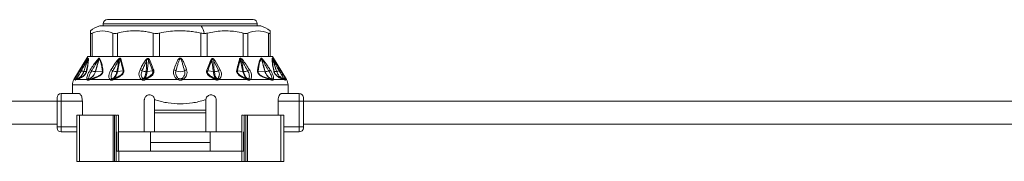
# Model space of a CAD drawing. Header units: millimetres. Extents: x -447 to 1924, y -61 to 422.
# Tile 59 of 64: x 1540 to 1732, y 153 to 180. Entities that reach past the tile are written whole.
import ezdxf

# ---------------------------------------------------------------- set-up
doc = ezdxf.new("R2010")
doc.units = ezdxf.units.MM

# ---------------------------------------------------------------- blocks, each defined once
blk = doc.blocks.new('Drawing View6')
at = {"color": 7, "linetype": 'Continuous', "lineweight": 18}
for p, q in [((400.69, 0.4), (430.69, 0.4)), ((400.69, 0), (400.69, 0.4)), ((401.49, 1.2), (429.89, 1.2)), ((430.69, 0), (430.69, 0.4)), ((398.19, -6), (398.19, -1.43)), ((398.53, -6), (398.53, -1.43)), ((400, 0), (419.75, 0)), ((402.54, -6), (402.54, -1.43)), ((403.46, -6), (403.46, -1.43)), ((410.42, -6), (410.42, -1.43)), ((411.67, -6), (411.67, -1.43)), ((419.71, -6), (419.71, -1.43)), ((419.75, 0), (431.38, 0)), ((420.96, -6), (420.96, -1.43)), ((427.92, -6), (427.92, -1.43)), ((428.84, -6), (428.84, -1.43)), ((432.86, -6), (432.86, -1.43)), ((433.19, -1), (433.19, -1.43)), ((433.19, -6), (433.19, -1.43)), ((397.69, -6), (394.98, -10.52)), ((397.69, -6), (398.19, -6)), ((398.41, -6), (398.2, -6)), ((398.41, -6), (402.68, -6)), ((403.26, -6), (402.68, -6)), ((403.26, -6), (410.64, -6)), ((404.11, -6.49), (404.69, -8.71)), ((411.43, -6), (410.64, -6)), ((411.43, -6), (419.95, -6)), ((420.74, -6), (419.95, -6)), ((420.74, -6), (428.12, -6)), ((422.24, -6.84), (423.13, -8.77)), ((422.43, -6.73), (423.5, -8.6)), ((428.7, -6), (428.12, -6)), ((428.7, -6), (432.97, -6)), ((433.18, -6), (432.97, -6)), ((433.19, -6), (433.69, -6)), ((433.69, -6), (436.41, -10.52)), ((396.26, -8.59), (396.66, -7.96)), ((396.9, -8.97), (397.4, -8.91)), ((399.17, -8.97), (400.52, -8.87)), ((403.47, -8.97), (404.54, -8.82)), ((409.24, -8.96), (410.32, -8.81)), ((422.14, -8.96), (421.05, -8.81)), ((427.91, -8.97), (426.84, -8.82)), ((432.21, -8.97), (430.86, -8.87)), ((434.48, -8.97), (433.98, -8.91)), ((394.98, -10.52), (395.22, -10.52)), ((395.52, -10.52), (395.23, -10.65)), ((395.52, -10.52), (397.54, -10.52)), ((398.1, -10.52), (402.04, -10.52)), ((402.63, -10.52), (408.2, -10.52)), ((416.13, -10.52), (422.54, -10.52)), ((423.14, -10.52), (428.75, -10.52)), ((429.34, -10.52), (433.28, -10.52)), ((433.84, -10.52), (435.86, -10.52)), ((436.15, -10.65), (435.86, -10.52)), ((436.16, -10.52), (436.41, -10.52)), ((392.49, -14.75), (392.49, -13.25)), ((396, -13.25), (392.49, -13.25)), ((394.69, -11.55), (394.69, -13.25)), ((436.69, -11.55), (394.69, -11.55)), ((438.89, -13.25), (435.38, -13.25)), ((436.69, -13.25), (436.69, -11.55)), ((438.89, -13.25), (438.89, -14.75)), ((391.69, -14.75), (239.69, -14.75)), ((391.69, -14.75), (391.69, -14.05)), ((391.69, -14.75), (392.49, -14.75)), ((391.69, -19.75), (391.69, -14.75)), ((396.62, -14.75), (392.49, -14.75)), ((392.49, -19.75), (392.49, -14.75)), ((396.62, -14.75), (396.62, -17.5)), ((408.69, -20.75), (408.69, -14.5)), ((410.69, -16.5), (410.69, -14.5)), ((410.69, -14.5), (410.9, -14.5)), ((420.48, -14.5), (420.69, -14.5)), ((420.69, -14.5), (420.69, -16.5)), ((422.69, -14.5), (422.69, -20.75)), ((434.76, -14.75), (434.76, -17.5)), ((438.89, -14.75), (434.76, -14.75)), ((439.69, -14.75), (438.89, -14.75)), ((438.89, -14.75), (438.89, -19.75)), ((439.69, -14.05), (439.69, -14.75)), ((591.69, -14.75), (439.69, -14.75)), ((439.69, -14.75), (439.69, -19.75)), ((420.69, -16.5), (410.69, -16.5)), ((410.69, -17), (410.69, -16.5)), ((420.69, -17), (410.69, -17)), ((410.69, -17), (410.69, -20.75)), ((420.69, -17), (420.69, -16.5)), ((420.69, -20.75), (420.69, -17)), ((395.53, -17.5), (395.53, -26.5)), ((396.08, -17.5), (395.53, -17.5)), ((396.08, -17.5), (396.08, -26.5)), ((402.6, -17.5), (396.08, -17.5)), ((402.6, -17.5), (402.6, -26.5)), ((402.91, -17.5), (402.6, -17.5)), ((402.91, -17.5), (402.91, -26.5)), ((403.23, -17.5), (402.91, -17.5)), ((403.23, -17.5), (403.23, -24.5)), ((403.69, -17.5), (403.69, -24.5)), ((427.69, -17.5), (427.69, -24.5)), ((428.15, -17.5), (428.15, -24.5)), ((428.15, -17.5), (428.47, -17.5)), ((428.47, -17.5), (428.47, -26.5)), ((428.47, -17.5), (428.78, -17.5)), ((428.78, -17.5), (428.78, -26.5)), ((428.78, -17.5), (435.3, -17.5)), ((435.3, -17.5), (435.3, -26.5)), ((435.3, -17.5), (435.85, -17.5)), ((435.85, -17.5), (435.85, -26.5)), ((391.69, -19.25), (239.69, -19.25)), ((391.69, -19.95), (391.69, -19.75)), ((391.69, -19.75), (392.49, -19.75)), ((392.49, -20.75), (392.49, -19.75)), ((392.49, -19.75), (395.53, -19.75)), ((392.49, -20.75), (395.53, -20.75)), ((403.34, -20.75), (403.34, -24.5)), ((403.69, -20.75), (408.69, -20.75)), ((410.69, -20.75), (408.69, -20.75)), ((409.89, -22.8), (409.89, -20.75)), ((410.69, -20.75), (420.69, -20.75)), ((422.69, -20.75), (420.69, -20.75)), ((421.49, -22.8), (421.49, -20.75)), ((422.69, -20.75), (427.69, -20.75)), ((428.04, -20.75), (428.04, -24.5)), ((438.89, -19.75), (435.85, -19.75)), ((438.89, -20.75), (435.85, -20.75)), ((438.89, -19.75), (438.89, -20.75)), ((439.69, -19.75), (438.89, -19.75)), ((591.69, -19.25), (439.69, -19.25)), ((439.69, -19.95), (439.69, -19.75)), ((421.49, -22.8), (409.89, -22.8)), ((409.89, -24.5), (409.89, -22.8)), ((421.49, -24.5), (421.49, -22.8)), ((403.23, -24.5), (403.23, -26.5)), ((403.7, -24.5), (403.23, -24.5)), ((403.7, -24.5), (403.7, -26.5)), ((403.7, -24.5), (427.68, -24.5)), ((427.68, -24.5), (427.68, -26.5)), ((427.68, -24.5), (428.15, -24.5)), ((428.15, -24.5), (428.15, -26.5)), ((396.08, -26.5), (395.53, -26.5)), ((402.6, -26.5), (396.08, -26.5)), ((402.91, -26.5), (402.6, -26.5)), ((403.23, -26.5), (402.91, -26.5)), ((403.7, -26.5), (403.23, -26.5)), ((403.7, -26.5), (427.68, -26.5)), ((427.68, -26.5), (428.15, -26.5)), ((428.15, -26.5), (428.47, -26.5)), ((428.47, -26.5), (428.78, -26.5)), ((428.78, -26.5), (435.3, -26.5)), ((435.3, -26.5), (435.85, -26.5))]:
    blk.add_line(p, q, dxfattribs=at)
at = {"color": 7, "linetype": 'Continuous', "lineweight": 18, "flags": 128}
blk.add_lwpolyline([(408.87, -10.52), (409.65, -10.52), (410.43, -10.52), (411.22, -10.52), (412.02, -10.52), (412.82, -10.52), (413.63, -10.52), (414.44, -10.52), (415.25, -10.52)], dxfattribs=at)
at = {"color": 7, "linetype": 'Continuous', "lineweight": 18}
for centre, radius, start, end in [((401.49, 0.4), 0.8, 90, 180), ((429.89, 0.4), 0.8, 0, 90), ((429.85, -4.92), 5.15, 49.5824, 72.7451), ((401.53, -4.92), 5.15, 107.2549, 130.4305), ((416.54, -2.16), 3.87, 9.576, 33.9463), ((398.02, -6.49), 0.324, 155.8429, 174.655), ((398.2, -6.59), 0.49, 147.2626, 160.2891), ((400.14, -6.38), 0.386, 187.5089, 203.9881), ((400.38, -6.68), 0.526, 140.7173, 153.7493), ((392.67, -19.32), 16.73, 48.7638, 49.3774), ((404.42, -6.97), 0.57, 122.4971, 138.7551), ((408.23, -8.11), 1.55, 54.1818, 62.9072), ((410.02, -7.33), 0.791, 114.7837, 129.6376), ((421.41, -7.25), 0.712, 50.314, 65.1501), ((423.05, -7.96), 1.38, 116.761, 125.6661), ((426.96, -6.97), 0.57, 41.2449, 57.5029), ((438.77, -19.4), 16.83, 130.6238, 131.2337), ((431, -6.68), 0.526, 26.2508, 39.2826), ((431.24, -6.38), 0.386, 336.0125, 352.4908), ((433.19, -6.59), 0.49, 19.7109, 32.7374), ((433.36, -6.49), 0.324, 5.3451, 24.157), ((396.64, -8.42), 0.414, 204.0865, 239.4434), ((397.4, -7.13), 1.91, 239.4043, 254.6198), ((396.89, -8.94), 0.0356, 267.4158, 276.3201), ((397.68, -9.04), 0.304, 131.4359, 155.0717), ((383.12, -31.82), 27.68, 56.3517, 57.0582), ((399.37, -6.89), 2.1, 244.1185, 263.6115), ((400.87, -9.14), 0.446, 123.9682, 142.8148), ((401.56, -10.31), 1.84, 56.6046, 69.537), ((403.54, -6.58), 2.4, 246.2439, 265.3332), ((404.93, -9.23), 0.573, 115.027, 133.6959), ((407.53, -9.84), 1.29, 55.3117, 75.3484), ((409.17, -6.79), 2.19, 245.4117, 266.2911), ((410.81, -9.47), 0.815, 110.5166, 126.6125), ((414.28, -9.49), 0.913, 50.851, 78.7073), ((415.69, -7.16), 1.82, 242.6733, 297.3267), ((417.1, -9.49), 0.913, 101.2927, 129.149), ((420.61, -9.4), 0.733, 53.3703, 69.4581), ((422.21, -6.8), 2.18, 273.6863, 295.0719), ((423.79, -9.72), 1.16, 104.4895, 124.9247), ((426.45, -9.23), 0.573, 46.304, 64.973), ((427.84, -6.58), 2.4, 274.6668, 293.7561), ((429.82, -10.31), 1.84, 110.463, 123.3954), ((430.51, -9.14), 0.446, 37.1852, 56.0318), ((432.23, -8.64), 0.332, 265.9431, 271.6453), ((432.01, -6.89), 2.1, 276.3884, 295.8815), ((448.26, -31.82), 27.68, 122.9418, 123.6483), ((433.7, -9.04), 0.304, 24.9283, 48.5641), ((434.49, -8.94), 0.0357, 263.7523, 272.6346), ((433.98, -7.13), 1.91, 285.3802, 300.5957), ((434.74, -8.42), 0.414, 300.5566, 335.9135), ((396.69, -11.55), 2, 149.0362, 180), ((395.6, -10.8), 0.47, 100.9672, 144.8077), ((395.66, -10.87), 0.5, 109.1019, 153.0969), ((395.67, -10.86), 0.482, 109.3625, 154.2596), ((395.93, -10.75), 0.464, 111.8132, 151.3198), ((397.96, -10.88), 0.556, 101.6448, 140.4638), ((398.09, -10.86), 0.489, 111.492, 154.5199), ((398.12, -10.76), 0.399, 113.9413, 162.016), ((398.45, -10.65), 0.374, 116.4592, 160.1268), ((402.49, -10.89), 0.575, 104.4162, 140.4213), ((402.63, -10.85), 0.506, 114.2513, 153.2837), ((402.76, -10.55), 0.248, 134.0214, 187.8098), ((402.86, -10.49), 0.235, 136.7077, 188.1385), ((408.64, -10.84), 0.543, 110.8768, 144.3208), ((408.8, -10.82), 0.521, 122.0688, 155.3334), ((415.77, -10.8), 0.582, 126.5982, 151.6208), ((415.61, -10.8), 0.582, 28.3791, 53.4018), ((421.14, -9.86), 1.54, 334.6618, 341.3124), ((421.49, -10.06), 1.15, 335.9647, 344.8865), ((422.62, -10.78), 0.461, 25.3523, 58.9903), ((422.75, -10.79), 0.478, 33.9668, 67.8038), ((428.52, -10.49), 0.235, 351.8615, 43.2923), ((428.62, -10.55), 0.248, 352.1906, 45.9788), ((428.75, -10.85), 0.506, 26.7165, 65.7489), ((428.89, -10.89), 0.575, 39.5788, 75.5839), ((432.93, -10.65), 0.374, 19.8732, 63.5408), ((433.26, -10.76), 0.399, 17.9841, 66.0586), ((433.29, -10.86), 0.489, 25.4801, 68.508), ((433.42, -10.88), 0.556, 39.5362, 78.3552), ((435.45, -10.75), 0.464, 28.6802, 68.1868), ((435.78, -10.8), 0.47, 35.1923, 79.0329), ((435.71, -10.86), 0.482, 25.7404, 70.6374), ((435.72, -10.87), 0.5, 26.9031, 70.898), ((434.69, -11.55), 2, 0, 30.9638), ((392.49, -14.05), 0.8, 90, 180), ((438.89, -14.05), 0.8, 0, 90), ((392.49, -19.95), 0.8, 180, 270), ((438.89, -19.95), 0.8, 270, 0)]:
    blk.add_arc(centre, radius, start, end, dxfattribs=at)
for points, knots in [([(398.19, -1.43), (398.19, -1.14), (398.19, -0.85), (398.19, -1), (398.19, -1)], [0, 0, 0, 0, 0.998199, 1, 1, 1, 1]), ([(402.54, -1.43), (401.87, -1.22), (400.54, -0.78), (399.2, -1.22), (398.53, -1.43)], [0, 0, 0, 0, 0.499632, 1, 1, 1, 1]), ([(410.42, -1.43), (410.11, -1.36), (409.48, -1.2), (408.52, -1.07), (407.47, -0.99), (406.27, -0.99), (404.9, -1.1), (403.95, -1.32), (403.46, -1.43)], [0, 0, 0, 0, 0.135419, 0.274991, 0.415244, 0.585607, 0.785782, 1, 1, 1, 1]), ([(419.71, -1.43), (419.35, -1.36), (418.63, -1.2), (417.51, -1.07), (416.3, -0.99), (414.92, -0.99), (413.34, -1.1), (412.24, -1.32), (411.67, -1.43)], [0, 0, 0, 0, 0.135414, 0.274984, 0.415234, 0.58558, 0.78576, 1, 1, 1, 1]), ([(419.71, -1.43), (419.83, -1.46), (420.05, -1.51), (420.26, -1.51), (420.36, -1.52)], [0, 0, 0, 0, 0.5738678, 1, 1, 1, 1]), ([(420.36, -1.52), (420.47, -1.51), (420.68, -1.5), (420.87, -1.46), (420.96, -1.43)], [0, 0, 0, 0, 0.54545, 1, 1, 1, 1]), ([(427.92, -1.43), (427.43, -1.32), (426.48, -1.1), (425.11, -1), (423.27, -0.98), (421.91, -1.25), (420.96, -1.43)], [0, 0, 0, 0, 0.21393, 0.414834, 0.587057, 1, 1, 1, 1]), ([(432.86, -1.43), (432.18, -1.22), (430.85, -0.78), (429.51, -1.22), (428.84, -1.43)], [0, 0, 0, 0, 0.500234, 1, 1, 1, 1]), ([(396.42, -8.78), (396.63, -8.41), (396.97, -7.82), (397.35, -7.11), (397.57, -6.7), (397.66, -6.53), (397.7, -6.46)], [0, 0, 0, 0, 0.4707383, 0.7668788, 0.9086034, 1, 1, 1, 1]), ([(396.66, -7.96), (396.75, -7.81), (396.99, -7.44), (397.29, -6.97), (397.56, -6.57), (397.68, -6.42), (397.72, -6.36)], [0, 0, 0, 0, 0.253563, 0.655047, 0.855267, 1, 1, 1, 1]), ([(397.7, -6.46), (397.65, -6.63), (397.55, -6.97), (397.37, -7.51), (397.15, -8.18), (396.99, -8.68), (396.89, -8.97)], [0, 0, 0, 0, 0.201655, 0.404918, 0.64705, 1, 1, 1, 1]), ([(397.73, -6.42), (397.67, -6.6), (397.56, -6.94), (397.38, -7.49), (397.16, -8.16), (397, -8.67), (396.9, -8.97)], [0, 0, 0, 0, 0.215335, 0.398234, 0.642077, 1, 1, 1, 1]), ([(397.73, -6.42), (397.74, -6.59), (397.76, -6.91), (397.62, -7.83), (397.48, -8.53), (397.4, -8.91)], [0, 0, 0, 0, 0.342559, 0.646235, 1, 1, 1, 1]), ([(397.78, -6.32), (397.79, -6.47), (397.81, -6.75), (397.7, -7.62), (397.56, -8.37), (397.48, -8.81)], [0, 0, 0, 0, 0.308412, 0.587789, 1, 1, 1, 1]), ([(397.7, -6.46), (397.7, -6.45), (397.71, -6.44), (397.72, -6.42), (397.73, -6.41), (397.73, -6.41), (397.73, -6.42), (397.73, -6.42)], [0, 0, 0, 0, 0.312066, 0.577689, 0.709478, 0.846396, 1, 1, 1, 1]), ([(397.72, -6.36), (397.74, -6.34), (397.76, -6.32), (397.78, -6.31), (397.78, -6.32), (397.78, -6.32)], [0, 0, 0, 0, 0.527893, 0.749645, 1, 1, 1, 1]), ([(398.17, -8.59), (398.39, -8.27), (398.75, -7.73), (399.27, -6.99), (399.6, -6.61), (399.76, -6.43)], [0, 0, 0, 0, 0.427707, 0.722359, 1, 1, 1, 1]), ([(398.46, -8.78), (398.65, -8.45), (398.98, -7.9), (399.41, -7.15), (399.67, -6.73), (399.79, -6.53)], [0, 0, 0, 0, 0.437384, 0.734604, 1, 1, 1, 1]), ([(399.79, -6.53), (399.71, -6.86), (399.52, -7.68), (399.28, -8.49), (399.14, -8.97)], [0, 0, 0, 0, 0.4048735, 1, 1, 1, 1]), ([(399.91, -6.44), (399.86, -6.61), (399.76, -6.94), (399.6, -7.49), (399.41, -8.16), (399.26, -8.68), (399.17, -8.97)], [0, 0, 0, 0, 0.199401, 0.389589, 0.65075, 1, 1, 1, 1]), ([(399.76, -6.43), (399.78, -6.4), (399.83, -6.36), (399.89, -6.33), (399.92, -6.32), (399.95, -6.32), (399.97, -6.33), (399.97, -6.34)], [0, 0, 0, 0, 0.303841, 0.543349, 0.671179, 0.821746, 1, 1, 1, 1]), ([(399.79, -6.53), (399.8, -6.51), (399.83, -6.48), (399.86, -6.44), (399.88, -6.42), (399.89, -6.42), (399.9, -6.42), (399.9, -6.43), (399.91, -6.44), (399.91, -6.44)], [0, 0, 0, 0, 0.336697, 0.565233, 0.658713, 0.752306, 0.821694, 0.902667, 1, 1, 1, 1]), ([(399.91, -6.44), (400.02, -6.67), (400.22, -7.09), (400.41, -7.94), (400.48, -8.54), (400.52, -8.87)], [0, 0, 0, 0, 0.364986, 0.653176, 1, 1, 1, 1]), ([(399.97, -6.34), (400.07, -6.52), (400.27, -6.88), (400.43, -7.54), (400.55, -8.18), (400.6, -8.57), (400.62, -8.77)], [0, 0, 0, 0, 0.283427, 0.598157, 0.79281, 1, 1, 1, 1]), ([(402.2, -8.59), (402.46, -8.17), (402.88, -7.49), (403.38, -6.86), (403.57, -6.62)], [0, 0, 0, 0, 0.629625, 1, 1, 1, 1]), ([(402.57, -8.78), (402.73, -8.49), (402.97, -8.06), (403.27, -7.5), (403.49, -7.11), (403.63, -6.87), (403.7, -6.74)], [0, 0, 0, 0, 0.4296326, 0.6364131, 0.8132291, 1, 1, 1, 1]), ([(403.7, -6.74), (403.67, -7.09), (403.59, -7.83), (403.43, -8.57), (403.34, -8.97)], [0, 0, 0, 0, 0.460533, 1, 1, 1, 1]), ([(403.99, -6.59), (403.95, -6.76), (403.87, -7.1), (403.75, -7.65), (403.62, -8.27), (403.52, -8.72), (403.47, -8.97)], [0, 0, 0, 0, 0.213459, 0.429379, 0.690191, 1, 1, 1, 1]), ([(403.57, -6.62), (403.61, -6.58), (403.67, -6.51), (403.78, -6.43), (403.87, -6.37), (403.95, -6.35), (404.02, -6.36), (404.08, -6.41), (404.1, -6.46), (404.11, -6.49)], [0, 0, 0, 0, 0.202674, 0.363901, 0.493169, 0.594446, 0.716905, 0.852714, 1, 1, 1, 1]), ([(403.7, -6.74), (403.73, -6.7), (403.77, -6.62), (403.84, -6.53), (403.89, -6.48), (403.93, -6.46), (403.95, -6.46), (403.96, -6.47), (403.97, -6.49), (403.98, -6.53), (403.99, -6.57), (403.99, -6.59)], [0, 0, 0, 0, 0.274116, 0.463193, 0.592982, 0.653123, 0.685145, 0.720858, 0.783468, 0.856593, 1, 1, 1, 1]), ([(403.99, -6.59), (404.1, -6.98), (404.31, -7.69), (404.46, -8.46), (404.54, -8.82)], [0, 0, 0, 0, 0.53826, 1, 1, 1, 1]), ([(407.86, -8.59), (407.99, -8.32), (408.2, -7.93), (408.48, -7.42), (408.7, -7.07), (408.86, -6.84), (408.94, -6.73)], [0, 0, 0, 0, 0.420929, 0.628617, 0.808166, 1, 1, 1, 1]), ([(408.26, -8.78), (408.39, -8.5), (408.56, -8.1), (408.8, -7.58), (408.97, -7.21), (409.08, -6.97), (409.14, -6.85)], [0, 0, 0, 0, 0.425602, 0.634107, 0.812726, 1, 1, 1, 1]), ([(408.94, -6.73), (408.98, -6.68), (409.06, -6.58), (409.19, -6.47), (409.32, -6.4), (409.45, -6.38), (409.55, -6.42), (409.63, -6.5), (409.67, -6.57), (409.69, -6.61)], [0, 0, 0, 0, 0.1952, 0.351587, 0.494569, 0.605688, 0.718068, 0.846595, 1, 1, 1, 1]), ([(409.14, -6.85), (409.14, -7.18), (409.15, -7.89), (409.07, -8.59), (409.03, -8.97)], [0, 0, 0, 0, 0.455709, 1, 1, 1, 1]), ([(409.14, -6.85), (409.18, -6.76), (409.23, -6.65), (409.32, -6.54), (409.37, -6.5), (409.41, -6.5), (409.43, -6.5), (409.45, -6.51), (409.47, -6.54), (409.5, -6.62), (409.51, -6.68), (409.52, -6.72)], [0, 0, 0, 0, 0.388853, 0.491139, 0.578102, 0.60706, 0.635628, 0.665912, 0.700316, 0.824763, 1, 1, 1, 1]), ([(409.52, -6.72), (409.49, -6.88), (409.45, -7.2), (409.39, -7.72), (409.32, -8.3), (409.27, -8.73), (409.24, -8.96)], [0, 0, 0, 0, 0.21465, 0.427263, 0.688154, 1, 1, 1, 1]), ([(409.52, -6.72), (409.69, -7.15), (409.97, -7.83), (410.23, -8.54), (410.32, -8.81)], [0, 0, 0, 0, 0.619883, 1, 1, 1, 1]), ([(409.69, -6.61), (409.87, -7.04), (410.16, -7.72), (410.42, -8.43), (410.52, -8.7)], [0, 0, 0, 0, 0.620107, 1, 1, 1, 1]), ([(416.92, -8.59), (416.78, -8.17), (416.56, -7.52), (416.22, -6.78), (415.97, -6.44), (415.81, -6.34), (415.72, -6.31), (415.6, -6.32), (415.47, -6.39), (415.31, -6.56), (415.1, -6.9), (414.8, -7.59), (414.59, -8.2), (414.46, -8.59)], [0, 0, 0, 0, 0.25126, 0.396042, 0.462455, 0.47993, 0.495701, 0.509284, 0.540179, 0.56984, 0.63555, 0.761953, 1, 1, 1, 1]), ([(416.53, -8.78), (416.41, -8.35), (416.22, -7.69), (415.98, -6.93), (415.85, -6.57), (415.76, -6.45), (415.73, -6.43), (415.71, -6.42), (415.69, -6.41), (415.65, -6.42), (415.61, -6.46), (415.56, -6.53), (415.49, -6.69), (415.36, -7.04), (415.14, -7.76), (414.97, -8.37), (414.85, -8.78)], [0, 0, 0, 0, 0.2643505, 0.412633, 0.4746961, 0.4850701, 0.4933102, 0.4966759, 0.4996534, 0.5050934, 0.5165262, 0.5306861, 0.5543543, 0.6190612, 0.7494353, 1, 1, 1, 1]), ([(420.87, -8.71), (421.03, -8.27), (421.3, -7.55), (421.59, -6.87), (421.71, -6.61)], [0, 0, 0, 0, 0.622343, 1, 1, 1, 1]), ([(421.05, -8.81), (421.21, -8.37), (421.46, -7.65), (421.75, -6.96), (421.86, -6.7)], [0, 0, 0, 0, 0.622558, 1, 1, 1, 1]), ([(421.71, -6.61), (421.72, -6.57), (421.75, -6.51), (421.81, -6.44), (421.89, -6.39), (422, -6.39), (422.12, -6.43), (422.28, -6.54), (422.37, -6.65), (422.43, -6.73)], [0, 0, 0, 0, 0.130793, 0.239578, 0.342332, 0.447729, 0.567765, 0.709784, 1, 1, 1, 1]), ([(421.86, -6.7), (421.87, -6.67), (421.88, -6.62), (421.9, -6.55), (421.92, -6.52), (421.94, -6.5), (421.97, -6.49), (422, -6.5), (422.05, -6.52), (422.15, -6.63), (422.2, -6.75), (422.24, -6.84)], [0, 0, 0, 0, 0.1486655, 0.2587069, 0.3033944, 0.343965, 0.3814215, 0.4237767, 0.4707121, 0.5930499, 1, 1, 1, 1]), ([(422.14, -8.96), (422.09, -8.57), (422.03, -8.01), (421.95, -7.34), (421.9, -6.98), (421.87, -6.79), (421.86, -6.7)], [0, 0, 0, 0, 0.5265308, 0.7416797, 0.8929338, 1, 1, 1, 1]), ([(422.35, -8.97), (422.29, -8.46), (422.21, -7.76), (422.24, -7.04), (422.24, -6.84)], [0, 0, 0, 0, 0.715322, 1, 1, 1, 1]), ([(426.69, -8.71), (426.8, -8.22), (426.97, -7.45), (427.19, -6.74), (427.27, -6.49)], [0, 0, 0, 0, 0.6465737, 1, 1, 1, 1]), ([(426.84, -8.82), (426.95, -8.32), (427.11, -7.55), (427.32, -6.84), (427.39, -6.59)], [0, 0, 0, 0, 0.647013, 1, 1, 1, 1]), ([(427.27, -6.49), (427.29, -6.44), (427.32, -6.38), (427.41, -6.35), (427.53, -6.38), (427.67, -6.48), (427.76, -6.57), (427.81, -6.62)], [0, 0, 0, 0, 0.2451358, 0.373462, 0.502514, 0.7465812, 1, 1, 1, 1]), ([(427.39, -6.59), (427.39, -6.57), (427.4, -6.53), (427.41, -6.49), (427.42, -6.47), (427.44, -6.46), (427.45, -6.46), (427.49, -6.48), (427.53, -6.52), (427.6, -6.61), (427.65, -6.69), (427.68, -6.74)], [0, 0, 0, 0, 0.137704, 0.249479, 0.286396, 0.321316, 0.355929, 0.392063, 0.53214, 0.696583, 1, 1, 1, 1]), ([(427.91, -8.97), (427.82, -8.56), (427.7, -7.97), (427.54, -7.25), (427.46, -6.87), (427.41, -6.67), (427.39, -6.59)], [0, 0, 0, 0, 0.520969, 0.746083, 0.897634, 1, 1, 1, 1]), ([(428.04, -8.97), (427.92, -8.44), (427.75, -7.7), (427.69, -6.96), (427.68, -6.74)], [0, 0, 0, 0, 0.713249, 1, 1, 1, 1]), ([(427.68, -6.74), (427.79, -6.93), (427.97, -7.26), (428.24, -7.74), (428.5, -8.22), (428.7, -8.58), (428.81, -8.78)], [0, 0, 0, 0, 0.282705, 0.474543, 0.707985, 1, 1, 1, 1]), ([(427.81, -6.62), (428.05, -6.93), (428.54, -7.57), (428.96, -8.24), (429.18, -8.59)], [0, 0, 0, 0, 0.480824, 1, 1, 1, 1]), ([(430.76, -8.77), (430.84, -8.16), (430.97, -7.2), (431.29, -6.57), (431.41, -6.34)], [0, 0, 0, 0, 0.635166, 1, 1, 1, 1]), ([(430.86, -8.87), (430.94, -8.26), (431.05, -7.31), (431.36, -6.67), (431.47, -6.44)], [0, 0, 0, 0, 0.636507, 1, 1, 1, 1]), ([(431.41, -6.34), (431.42, -6.33), (431.44, -6.31), (431.5, -6.33), (431.56, -6.37), (431.6, -6.41), (431.62, -6.43)], [0, 0, 0, 0, 0.256292, 0.521443, 0.747401, 1, 1, 1, 1]), ([(431.47, -6.44), (431.47, -6.44), (431.48, -6.43), (431.48, -6.42), (431.5, -6.42), (431.52, -6.44), (431.55, -6.47), (431.58, -6.51), (431.59, -6.53)], [0, 0, 0, 0, 0.1065218, 0.2012233, 0.2949732, 0.3967094, 0.6528189, 1, 1, 1, 1]), ([(432.21, -8.97), (432.09, -8.56), (431.91, -7.96), (431.7, -7.22), (431.58, -6.79), (431.5, -6.55), (431.47, -6.44)], [0, 0, 0, 0, 0.493755, 0.710629, 0.87637, 1, 1, 1, 1]), ([(432.24, -8.97), (432.15, -8.64), (431.99, -8.08), (431.75, -7.26), (431.65, -6.78), (431.59, -6.53)], [0, 0, 0, 0, 0.40792, 0.697703, 1, 1, 1, 1]), ([(431.59, -6.53), (431.65, -6.62), (431.79, -6.85), (432.04, -7.28), (432.43, -7.95), (432.73, -8.46), (432.92, -8.78)], [0, 0, 0, 0, 0.115112, 0.316391, 0.573412, 1, 1, 1, 1]), ([(431.62, -6.43), (431.7, -6.51), (431.89, -6.71), (432.2, -7.14), (432.66, -7.78), (433, -8.28), (433.21, -8.59)], [0, 0, 0, 0, 0.125054, 0.329105, 0.583177, 1, 1, 1, 1]), ([(433.9, -8.81), (433.83, -8.41), (433.7, -7.71), (433.57, -6.8), (433.59, -6.49), (433.6, -6.32)], [0, 0, 0, 0, 0.366467, 0.656613, 1, 1, 1, 1]), ([(433.6, -6.32), (433.6, -6.32), (433.6, -6.31), (433.62, -6.32), (433.64, -6.34), (433.66, -6.36)], [0, 0, 0, 0, 0.222827, 0.488483, 1, 1, 1, 1]), ([(433.98, -8.91), (433.9, -8.51), (433.76, -7.81), (433.62, -6.9), (433.64, -6.59), (433.65, -6.42)], [0, 0, 0, 0, 0.368099, 0.658336, 1, 1, 1, 1]), ([(433.65, -6.42), (433.65, -6.42), (433.65, -6.41), (433.65, -6.41), (433.66, -6.42), (433.67, -6.44), (433.68, -6.45), (433.68, -6.46)], [0, 0, 0, 0, 0.1325739, 0.2714668, 0.4378351, 0.6868285, 1, 1, 1, 1]), ([(434.48, -8.97), (434.34, -8.55), (434.15, -7.94), (433.9, -7.19), (433.76, -6.77), (433.68, -6.52), (433.65, -6.42)], [0, 0, 0, 0, 0.5028076, 0.7085926, 0.8855603, 1, 1, 1, 1]), ([(433.66, -6.36), (433.68, -6.39), (433.74, -6.47), (433.9, -6.69), (434.15, -7.06), (434.57, -7.72), (434.91, -8.25), (435.12, -8.59)], [0, 0, 0, 0, 0.063949, 0.139633, 0.317237, 0.568463, 1, 1, 1, 1]), ([(434.49, -8.97), (434.37, -8.62), (434.18, -8.03), (433.91, -7.19), (433.76, -6.71), (433.68, -6.46)], [0, 0, 0, 0, 0.426007, 0.700145, 1, 1, 1, 1]), ([(433.68, -6.46), (433.73, -6.55), (433.85, -6.77), (434.08, -7.21), (434.45, -7.89), (434.76, -8.43), (434.96, -8.78)], [0, 0, 0, 0, 0.12348, 0.298954, 0.554672, 1, 1, 1, 1]), ([(395.22, -10.52), (395.25, -10.44), (395.32, -10.24), (395.58, -9.73), (395.91, -9.15), (396.15, -8.76), (396.26, -8.59)], [0, 0, 0, 0, 0.2100777, 0.4720648, 0.7629125, 1, 1, 1, 1]), ([(396.89, -8.97), (396.79, -9.2), (396.61, -9.62), (396.12, -10.12), (395.72, -10.3), (395.5, -10.4)], [0, 0, 0, 0, 0.361519, 0.649049, 1, 1, 1, 1]), ([(395.51, -10.33), (395.53, -10.3), (395.58, -10.22), (395.71, -10), (395.9, -9.67), (396.16, -9.23), (396.34, -8.93), (396.42, -8.78)], [0, 0, 0, 0, 0.117161, 0.239899, 0.491313, 0.74564, 1, 1, 1, 1]), ([(396.9, -8.97), (396.8, -9.2), (396.62, -9.6), (396.14, -10.11), (395.73, -10.3), (395.51, -10.4)], [0, 0, 0, 0, 0.351286, 0.635427, 1, 1, 1, 1]), ([(397.48, -8.81), (397.46, -8.86), (397.44, -8.97), (397.37, -9.15), (397.27, -9.34), (397.11, -9.57), (396.88, -9.81), (396.58, -10.04), (396.24, -10.23), (395.86, -10.4), (395.65, -10.48), (395.52, -10.52)], [0, 0, 0, 0, 0.053488, 0.101165, 0.145724, 0.192526, 0.283011, 0.383772, 0.541991, 0.738283, 1, 1, 1, 1]), ([(397.4, -8.91), (397.39, -8.95), (397.38, -9.04), (397.32, -9.18), (397.24, -9.33), (397.14, -9.48), (397.02, -9.62), (396.84, -9.78), (396.3, -10.15), (396.01, -10.24), (395.76, -10.32)], [0, 0, 0, 0, 0.051327, 0.09442, 0.134349, 0.174419, 0.220939, 0.27713, 0.398157, 1, 1, 1, 1]), ([(397.54, -10.52), (397.52, -10.47), (397.47, -10.35), (397.5, -10.07), (397.6, -9.68), (397.82, -9.16), (398.06, -8.78), (398.17, -8.59)], [0, 0, 0, 0, 0.137707, 0.297654, 0.485766, 0.740451, 1, 1, 1, 1]), ([(397.85, -10.33), (397.85, -10.3), (397.84, -10.22), (397.88, -10), (397.99, -9.67), (398.19, -9.23), (398.37, -8.93), (398.46, -8.78)], [0, 0, 0, 0, 0.117122, 0.23984, 0.491204, 0.745529, 1, 1, 1, 1]), ([(399.14, -8.97), (399.07, -9.16), (398.95, -9.5), (398.67, -9.87), (398.35, -10.19), (398.08, -10.32), (397.91, -10.4)], [0, 0, 0, 0, 0.294643, 0.521096, 0.701932, 1, 1, 1, 1]), ([(399.17, -8.97), (399.11, -9.16), (398.98, -9.5), (398.71, -9.87), (398.38, -10.18), (398.12, -10.32), (397.96, -10.4)], [0, 0, 0, 0, 0.294538, 0.521008, 0.701872, 1, 1, 1, 1]), ([(400.62, -8.77), (400.63, -8.82), (400.63, -8.92), (400.6, -9.1), (400.52, -9.27), (400.3, -9.58), (399.86, -9.9), (399.33, -10.14), (398.72, -10.36), (398.33, -10.46), (398.1, -10.52)], [0, 0, 0, 0, 0.054232, 0.103303, 0.150337, 0.200897, 0.369635, 0.542742, 0.734318, 1, 1, 1, 1]), ([(400.52, -8.87), (400.52, -8.91), (400.54, -8.99), (400.52, -9.12), (400.46, -9.27), (400.35, -9.41), (400.22, -9.54), (400.01, -9.69), (399.3, -10.07), (398.75, -10.2), (398.28, -10.32)], [0, 0, 0, 0, 0.051613, 0.09536, 0.137319, 0.180165, 0.228028, 0.285272, 0.402314, 1, 1, 1, 1]), ([(399.14, -8.97), (399.15, -8.97), (399.16, -8.97), (399.17, -8.97), (399.17, -8.97)], [0, 0, 0, 0, 0.559976, 1, 1, 1, 1]), ([(402.04, -10.52), (401.99, -10.47), (401.87, -10.35), (401.79, -10.08), (401.78, -9.69), (401.89, -9.17), (402.09, -8.79), (402.2, -8.59)], [0, 0, 0, 0, 0.136663, 0.294577, 0.479617, 0.72985, 1, 1, 1, 1]), ([(402.34, -10.33), (402.32, -10.3), (402.26, -10.22), (402.21, -10), (402.22, -9.67), (402.33, -9.23), (402.49, -8.93), (402.57, -8.78)], [0, 0, 0, 0, 0.117118, 0.239833, 0.491188, 0.745502, 1, 1, 1, 1]), ([(403.34, -8.97), (403.29, -9.16), (403.21, -9.48), (403.01, -9.85), (402.77, -10.17), (402.56, -10.3), (402.42, -10.39)], [0, 0, 0, 0, 0.287161, 0.511571, 0.692984, 1, 1, 1, 1]), ([(403.47, -8.97), (403.42, -9.15), (403.33, -9.47), (403.14, -9.83), (402.9, -10.15), (402.71, -10.29), (402.59, -10.37)], [0, 0, 0, 0, 0.28629, 0.510661, 0.69222, 1, 1, 1, 1]), ([(404.69, -8.71), (404.7, -8.79), (404.72, -8.94), (404.65, -9.19), (404.48, -9.45), (404.12, -9.8), (403.47, -10.17), (402.93, -10.4), (402.63, -10.52)], [0, 0, 0, 0, 0.0941997, 0.1824988, 0.2787751, 0.3896574, 0.6579794, 1, 1, 1, 1]), ([(404.54, -8.82), (404.55, -8.88), (404.57, -8.96), (404.55, -9.09), (404.52, -9.19), (404.46, -9.29), (404.35, -9.43), (404.05, -9.69), (403.47, -10.01), (402.97, -10.21), (402.69, -10.33)], [0, 0, 0, 0, 0.088148, 0.127362, 0.165638, 0.20809, 0.253003, 0.357761, 0.633199, 1, 1, 1, 1]), ([(403.34, -8.97), (403.37, -8.97), (403.41, -8.97), (403.45, -8.97), (403.47, -8.97)], [0, 0, 0, 0, 0.559847, 1, 1, 1, 1]), ([(408.2, -10.52), (408.08, -10.44), (407.81, -10.24), (407.63, -9.73), (407.62, -9.15), (407.78, -8.76), (407.86, -8.59)], [0, 0, 0, 0, 0.209172, 0.469256, 0.760695, 1, 1, 1, 1]), ([(408.44, -10.33), (408.4, -10.3), (408.3, -10.22), (408.16, -10), (408.07, -9.67), (408.09, -9.23), (408.21, -8.93), (408.26, -8.78)], [0, 0, 0, 0, 0.117159, 0.239896, 0.491308, 0.745636, 1, 1, 1, 1]), ([(409.03, -8.97), (409, -9.17), (408.95, -9.56), (408.79, -10.07), (408.62, -10.27), (408.53, -10.38)], [0, 0, 0, 0, 0.321949, 0.6179, 1, 1, 1, 1]), ([(410.32, -8.81), (410.35, -8.87), (410.39, -8.99), (410.37, -9.2), (410.26, -9.41), (409.78, -9.88), (409.24, -10.14), (408.79, -10.35)], [0, 0, 0, 0, 0.097572, 0.186101, 0.286324, 0.407959, 1, 1, 1, 1]), ([(409.24, -8.96), (409.21, -9.17), (409.15, -9.55), (409, -10.04), (408.87, -10.24), (408.79, -10.35)], [0, 0, 0, 0, 0.342164, 0.623264, 1, 1, 1, 1]), ([(410.52, -8.7), (410.55, -8.78), (410.59, -8.94), (410.56, -9.19), (410.43, -9.46), (410.11, -9.82), (409.56, -10.18), (409.09, -10.42), (408.87, -10.52)], [0, 0, 0, 0, 0.103652, 0.20385, 0.314185, 0.440661, 0.737374, 1, 1, 1, 1]), ([(409.03, -8.97), (409.07, -8.97), (409.15, -8.97), (409.21, -8.97), (409.24, -8.96)], [0, 0, 0, 0, 0.559728, 1, 1, 1, 1]), ([(414.46, -8.59), (414.42, -8.76), (414.34, -9.08), (414.41, -9.52), (414.54, -9.85), (414.73, -10.13), (414.96, -10.37), (415.16, -10.48), (415.25, -10.52)], [0, 0, 0, 0, 0.237372, 0.431825, 0.589432, 0.718601, 0.877817, 1, 1, 1, 1]), ([(414.85, -8.78), (414.82, -8.93), (414.76, -9.23), (414.85, -9.67), (415.02, -10), (415.23, -10.22), (415.36, -10.3), (415.42, -10.33)], [0, 0, 0, 0, 0.254556, 0.508885, 0.760231, 0.882933, 1, 1, 1, 1]), ([(415.96, -10.33), (416.02, -10.3), (416.15, -10.22), (416.36, -10), (416.53, -9.67), (416.62, -9.23), (416.56, -8.93), (416.53, -8.78)], [0, 0, 0, 0, 0.11715, 0.23987, 0.49125, 0.745581, 1, 1, 1, 1]), ([(416.13, -10.52), (416.23, -10.47), (416.46, -10.34), (416.73, -10.04), (416.95, -9.63), (417.05, -9.12), (416.96, -8.76), (416.92, -8.59)], [0, 0, 0, 0, 0.147122, 0.312406, 0.50794, 0.764712, 1, 1, 1, 1]), ([(422.53, -10.52), (422.25, -10.38), (421.75, -10.13), (421.21, -9.74), (420.93, -9.41), (420.82, -9.16), (420.8, -8.92), (420.85, -8.78), (420.87, -8.71)], [0, 0, 0, 0, 0.331074, 0.596688, 0.707802, 0.810057, 0.910795, 1, 1, 1, 1]), ([(422.59, -10.35), (422.33, -10.22), (421.87, -10), (421.35, -9.66), (421.09, -9.37), (420.99, -9.17), (420.98, -8.97), (421.02, -8.87), (421.05, -8.81)], [0, 0, 0, 0, 0.354402, 0.625668, 0.731992, 0.825042, 0.913282, 1, 1, 1, 1]), ([(422.59, -10.35), (422.52, -10.24), (422.39, -10.06), (422.23, -9.56), (422.17, -9.18), (422.14, -8.96)], [0, 0, 0, 0, 0.372806, 0.654894, 1, 1, 1, 1]), ([(422.35, -8.97), (422.31, -8.97), (422.23, -8.97), (422.17, -8.97), (422.14, -8.96)], [0, 0, 0, 0, 0.559727, 1, 1, 1, 1]), ([(422.86, -10.38), (422.77, -10.28), (422.61, -10.1), (422.44, -9.59), (422.38, -9.2), (422.35, -8.97)], [0, 0, 0, 0, 0.369902, 0.642337, 1, 1, 1, 1]), ([(423.13, -8.77), (423.19, -8.92), (423.31, -9.23), (423.32, -9.68), (423.22, -10.01), (423.08, -10.23), (422.98, -10.31), (422.93, -10.35)], [0, 0, 0, 0, 0.254398, 0.508629, 0.760015, 0.882824, 1, 1, 1, 1]), ([(423.5, -8.6), (423.59, -8.82), (423.76, -9.25), (423.7, -9.82), (423.51, -10.27), (423.26, -10.44), (423.14, -10.52)], [0, 0, 0, 0, 0.299106, 0.577097, 0.795469, 1, 1, 1, 1]), ([(428.75, -10.52), (428.46, -10.4), (427.94, -10.19), (427.31, -9.83), (426.95, -9.5), (426.76, -9.26), (426.66, -8.98), (426.68, -8.81), (426.69, -8.71)], [0, 0, 0, 0, 0.329595, 0.590214, 0.697936, 0.79287, 0.888175, 1, 1, 1, 1]), ([(428.69, -10.33), (428.2, -10.14), (427.63, -9.92), (427.04, -9.44), (426.91, -9.27), (426.84, -9.14), (426.81, -8.99), (426.83, -8.89), (426.84, -8.82)], [0, 0, 0, 0, 0.62182, 0.726244, 0.812215, 0.854202, 0.896749, 1, 1, 1, 1]), ([(428.79, -10.37), (428.73, -10.33), (428.58, -10.24), (428.38, -10.03), (428.2, -9.76), (428.03, -9.42), (427.96, -9.13), (427.91, -8.97)], [0, 0, 0, 0, 0.154754, 0.378155, 0.536036, 0.740167, 1, 1, 1, 1]), ([(428.04, -8.97), (428.01, -8.97), (427.97, -8.97), (427.93, -8.97), (427.91, -8.97)], [0, 0, 0, 0, 0.559847, 1, 1, 1, 1]), ([(428.96, -10.39), (428.89, -10.35), (428.72, -10.26), (428.52, -10.05), (428.33, -9.78), (428.16, -9.44), (428.08, -9.14), (428.04, -8.97)], [0, 0, 0, 0, 0.154429, 0.377318, 0.534784, 0.73906, 1, 1, 1, 1]), ([(428.81, -8.78), (428.89, -8.93), (429.05, -9.23), (429.16, -9.67), (429.17, -10), (429.12, -10.22), (429.06, -10.3), (429.04, -10.33)], [0, 0, 0, 0, 0.25458, 0.508904, 0.76024, 0.882936, 1, 1, 1, 1]), ([(429.18, -8.59), (429.27, -8.75), (429.43, -9.04), (429.56, -9.46), (429.6, -9.8), (429.58, -10.1), (429.51, -10.35), (429.39, -10.47), (429.34, -10.52)], [0, 0, 0, 0, 0.217435, 0.40261, 0.562733, 0.698349, 0.867782, 1, 1, 1, 1]), ([(433.28, -10.52), (433.05, -10.46), (432.61, -10.34), (432, -10.12), (431.53, -9.89), (431.2, -9.67), (430.95, -9.43), (430.81, -9.18), (430.75, -8.96), (430.75, -8.83), (430.76, -8.77)], [0, 0, 0, 0, 0.272182, 0.508365, 0.629093, 0.73152, 0.817422, 0.871713, 0.931474, 1, 1, 1, 1]), ([(433.1, -10.32), (432.59, -10.2), (432, -10.07), (431.25, -9.61), (431.09, -9.47), (430.99, -9.36), (430.91, -9.24), (430.86, -9.11), (430.85, -8.98), (430.86, -8.91), (430.86, -8.87)], [0, 0, 0, 0, 0.6559468, 0.7563235, 0.7984913, 0.8352458, 0.8712873, 0.9076823, 0.9502363, 1, 1, 1, 1]), ([(433.42, -10.4), (433.22, -10.29), (432.87, -10.1), (432.44, -9.6), (432.29, -9.2), (432.21, -8.97)], [0, 0, 0, 0, 0.365427, 0.649355, 1, 1, 1, 1]), ([(433.47, -10.4), (433.37, -10.36), (433.14, -10.25), (432.81, -9.99), (432.46, -9.57), (432.32, -9.19), (432.24, -8.97)], [0, 0, 0, 0, 0.171049, 0.404806, 0.657867, 1, 1, 1, 1]), ([(432.92, -8.78), (433.01, -8.93), (433.19, -9.23), (433.39, -9.67), (433.5, -10), (433.54, -10.22), (433.53, -10.3), (433.53, -10.33)], [0, 0, 0, 0, 0.25439, 0.508653, 0.760074, 0.882846, 1, 1, 1, 1]), ([(433.21, -8.59), (433.32, -8.78), (433.57, -9.17), (433.8, -9.74), (433.92, -10.23), (433.87, -10.43), (433.84, -10.52)], [0, 0, 0, 0, 0.259032, 0.530639, 0.786951, 1, 1, 1, 1]), ([(435.86, -10.52), (435.72, -10.48), (435.48, -10.39), (435.03, -10.18), (434.65, -9.93), (434.36, -9.66), (434.21, -9.49), (434.09, -9.31), (434.01, -9.14), (433.94, -8.97), (433.92, -8.86), (433.9, -8.81)], [0, 0, 0, 0, 0.285538, 0.509527, 0.703241, 0.765072, 0.819711, 0.859429, 0.901399, 0.9481, 1, 1, 1, 1]), ([(435.62, -10.32), (435.35, -10.24), (435.04, -10.16), (434.45, -9.71), (434.31, -9.56), (434.21, -9.44), (434.12, -9.31), (434.05, -9.17), (434, -9.03), (433.99, -8.95), (433.98, -8.91)], [0, 0, 0, 0, 0.656198, 0.757587, 0.799792, 0.836227, 0.871671, 0.907777, 0.950014, 1, 1, 1, 1]), ([(435.87, -10.4), (435.78, -10.36), (435.53, -10.26), (435.16, -10.01), (434.75, -9.59), (434.58, -9.2), (434.48, -8.97)], [0, 0, 0, 0, 0.155639, 0.387571, 0.650535, 1, 1, 1, 1]), ([(435.88, -10.4), (435.78, -10.36), (435.54, -10.27), (435.17, -10.01), (434.75, -9.59), (434.59, -9.2), (434.49, -8.97)], [0, 0, 0, 0, 0.155657, 0.38755, 0.650476, 1, 1, 1, 1]), ([(434.96, -8.78), (435.04, -8.93), (435.22, -9.23), (435.48, -9.67), (435.67, -10), (435.8, -10.22), (435.85, -10.3), (435.87, -10.33)], [0, 0, 0, 0, 0.25439, 0.508653, 0.760076, 0.882848, 1, 1, 1, 1]), ([(435.12, -8.59), (435.24, -8.78), (435.48, -9.17), (435.81, -9.74), (436.06, -10.24), (436.13, -10.43), (436.16, -10.52)], [0, 0, 0, 0, 0.259149, 0.531128, 0.788083, 1, 1, 1, 1]), ([(395.22, -10.65), (395.21, -10.64), (395.19, -10.62), (395.21, -10.55), (395.22, -10.52)], [0, 0, 0, 0, 0.5520112, 1, 1, 1, 1]), ([(395.23, -10.65), (395.23, -10.65), (395.22, -10.65), (395.22, -10.65), (395.22, -10.65)], [0, 0, 0, 0, 0.560051, 1, 1, 1, 1]), ([(395.5, -10.4), (395.49, -10.4), (395.49, -10.39), (395.51, -10.35), (395.51, -10.33)], [0, 0, 0, 0, 0.543645, 1, 1, 1, 1]), ([(395.51, -10.4), (395.5, -10.4), (395.5, -10.4), (395.5, -10.4), (395.5, -10.4)], [0, 0, 0, 0, 0.560002, 1, 1, 1, 1]), ([(395.76, -10.32), (395.71, -10.33), (395.62, -10.37), (395.54, -10.39), (395.51, -10.4)], [0, 0, 0, 0, 0.5430458, 1, 1, 1, 1]), ([(397.65, -10.64), (397.62, -10.63), (397.57, -10.61), (397.55, -10.55), (397.54, -10.52)], [0, 0, 0, 0, 0.578726, 1, 1, 1, 1]), ([(397.74, -10.64), (397.72, -10.64), (397.69, -10.65), (397.66, -10.65), (397.65, -10.64)], [0, 0, 0, 0, 0.560194, 1, 1, 1, 1]), ([(398.1, -10.52), (398.03, -10.55), (397.91, -10.59), (397.79, -10.62), (397.74, -10.64)], [0, 0, 0, 0, 0.555292, 1, 1, 1, 1]), ([(397.91, -10.4), (397.9, -10.39), (397.87, -10.38), (397.86, -10.35), (397.85, -10.33)], [0, 0, 0, 0, 0.5711685, 1, 1, 1, 1]), ([(397.96, -10.4), (397.95, -10.4), (397.93, -10.4), (397.92, -10.4), (397.91, -10.4)], [0, 0, 0, 0, 0.560007, 1, 1, 1, 1]), ([(398.28, -10.32), (398.22, -10.33), (398.11, -10.36), (398, -10.39), (397.96, -10.4)], [0, 0, 0, 0, 0.554562, 1, 1, 1, 1]), ([(402.18, -10.62), (402.15, -10.61), (402.1, -10.58), (402.06, -10.54), (402.04, -10.52)], [0, 0, 0, 0, 0.579744, 1, 1, 1, 1]), ([(402.52, -10.58), (402.46, -10.61), (402.37, -10.64), (402.25, -10.64), (402.2, -10.63), (402.18, -10.62)], [0, 0, 0, 0, 0.482193, 0.740263, 1, 1, 1, 1]), ([(402.42, -10.39), (402.41, -10.38), (402.38, -10.37), (402.35, -10.34), (402.34, -10.33)], [0, 0, 0, 0, 0.574767, 1, 1, 1, 1]), ([(402.59, -10.37), (402.56, -10.38), (402.49, -10.4), (402.44, -10.39), (402.42, -10.39)], [0, 0, 0, 0, 0.5416872, 1, 1, 1, 1]), ([(402.63, -10.52), (402.61, -10.54), (402.57, -10.56), (402.53, -10.57), (402.52, -10.58)], [0, 0, 0, 0, 0.5583762, 1, 1, 1, 1]), ([(402.69, -10.33), (402.67, -10.34), (402.64, -10.35), (402.6, -10.37), (402.59, -10.37)], [0, 0, 0, 0, 0.557314, 1, 1, 1, 1]), ([(408.33, -10.6), (408.3, -10.59), (408.26, -10.57), (408.21, -10.54), (408.2, -10.52)], [0, 0, 0, 0, 0.55931, 1, 1, 1, 1]), ([(408.87, -10.52), (408.83, -10.55), (408.73, -10.61), (408.58, -10.64), (408.45, -10.64), (408.37, -10.61), (408.33, -10.6)], [0, 0, 0, 0, 0.273675, 0.544486, 0.766897, 1, 1, 1, 1]), ([(408.53, -10.38), (408.51, -10.37), (408.48, -10.36), (408.46, -10.34), (408.44, -10.33)], [0, 0, 0, 0, 0.555851, 1, 1, 1, 1]), ([(408.79, -10.35), (408.77, -10.36), (408.72, -10.38), (408.65, -10.39), (408.58, -10.39), (408.55, -10.38), (408.53, -10.38)], [0, 0, 0, 0, 0.255573, 0.503234, 0.749597, 1, 1, 1, 1]), ([(408.87, -10.52), (408.85, -10.48), (408.81, -10.39), (408.8, -10.36), (408.79, -10.35)], [0, 0, 0, 0, 0.559299, 1, 1, 1, 1]), ([(415.25, -10.52), (415.33, -10.56), (415.46, -10.63), (415.67, -10.66), (415.85, -10.64), (416, -10.59), (416.09, -10.55), (416.13, -10.52)], [0, 0, 0, 0, 0.269902, 0.490211, 0.672926, 0.851395, 1, 1, 1, 1]), ([(415.42, -10.33), (415.45, -10.35), (415.52, -10.38), (415.62, -10.4), (415.71, -10.4), (415.83, -10.39), (415.91, -10.36), (415.96, -10.33)], [0, 0, 0, 0, 0.212437, 0.388959, 0.539022, 0.670349, 1, 1, 1, 1]), ([(422.54, -10.52), (422.54, -10.52), (422.54, -10.52), (422.53, -10.52), (422.53, -10.52)], [0, 0, 0, 0, 0.558902, 1, 1, 1, 1]), ([(423.04, -10.58), (423, -10.59), (422.93, -10.62), (422.8, -10.61), (422.67, -10.59), (422.58, -10.55), (422.54, -10.52)], [0, 0, 0, 0, 0.249494, 0.497197, 0.746131, 1, 1, 1, 1]), ([(422.6, -10.36), (422.6, -10.36), (422.6, -10.35), (422.6, -10.35), (422.59, -10.35)], [0, 0, 0, 0, 0.557216, 1, 1, 1, 1]), ([(422.86, -10.38), (422.84, -10.39), (422.8, -10.4), (422.74, -10.4), (422.67, -10.39), (422.63, -10.37), (422.6, -10.36)], [0, 0, 0, 0, 0.250852, 0.497991, 0.745905, 1, 1, 1, 1]), ([(422.93, -10.35), (422.91, -10.36), (422.89, -10.37), (422.87, -10.38), (422.86, -10.38)], [0, 0, 0, 0, 0.562939, 1, 1, 1, 1]), ([(423.14, -10.52), (423.12, -10.54), (423.09, -10.56), (423.06, -10.57), (423.04, -10.58)], [0, 0, 0, 0, 0.559965, 1, 1, 1, 1]), ([(428.79, -10.37), (428.77, -10.36), (428.74, -10.35), (428.7, -10.34), (428.69, -10.33)], [0, 0, 0, 0, 0.562686, 1, 1, 1, 1]), ([(428.86, -10.58), (428.84, -10.57), (428.8, -10.55), (428.77, -10.53), (428.75, -10.52)], [0, 0, 0, 0, 0.561612, 1, 1, 1, 1]), ([(428.96, -10.39), (428.93, -10.39), (428.88, -10.4), (428.82, -10.38), (428.79, -10.37)], [0, 0, 0, 0, 0.5409025, 1, 1, 1, 1]), ([(429.2, -10.62), (429.15, -10.63), (429.08, -10.65), (428.96, -10.63), (428.9, -10.6), (428.86, -10.58)], [0, 0, 0, 0, 0.4808387, 0.7383008, 1, 1, 1, 1]), ([(429.04, -10.33), (429.02, -10.35), (429, -10.37), (428.97, -10.38), (428.96, -10.39)], [0, 0, 0, 0, 0.569816, 1, 1, 1, 1]), ([(429.34, -10.52), (429.31, -10.55), (429.28, -10.59), (429.22, -10.61), (429.2, -10.62)], [0, 0, 0, 0, 0.56467, 1, 1, 1, 1]), ([(433.42, -10.4), (433.36, -10.38), (433.26, -10.36), (433.15, -10.33), (433.1, -10.32)], [0, 0, 0, 0, 0.565432, 1, 1, 1, 1]), ([(433.64, -10.64), (433.58, -10.62), (433.46, -10.58), (433.34, -10.54), (433.28, -10.52)], [0, 0, 0, 0, 0.564676, 1, 1, 1, 1]), ([(433.47, -10.4), (433.46, -10.4), (433.45, -10.4), (433.43, -10.4), (433.42, -10.4)], [0, 0, 0, 0, 0.559121, 1, 1, 1, 1]), ([(433.53, -10.33), (433.52, -10.35), (433.51, -10.38), (433.48, -10.39), (433.47, -10.4)], [0, 0, 0, 0, 0.509913, 1, 1, 1, 1]), ([(433.73, -10.64), (433.72, -10.65), (433.69, -10.65), (433.66, -10.64), (433.64, -10.64)], [0, 0, 0, 0, 0.559055, 1, 1, 1, 1]), ([(433.84, -10.52), (433.83, -10.56), (433.81, -10.61), (433.75, -10.64), (433.73, -10.64)], [0, 0, 0, 0, 0.541803, 1, 1, 1, 1]), ([(435.87, -10.4), (435.83, -10.39), (435.76, -10.36), (435.66, -10.33), (435.62, -10.32)], [0, 0, 0, 0, 0.542941, 1, 1, 1, 1]), ([(435.87, -10.33), (435.88, -10.35), (435.89, -10.39), (435.89, -10.4), (435.88, -10.4)], [0, 0, 0, 0, 0.510723, 1, 1, 1, 1]), ([(435.88, -10.4), (435.88, -10.4), (435.88, -10.4), (435.88, -10.4), (435.87, -10.4)], [0, 0, 0, 0, 0.55978, 1, 1, 1, 1]), ([(436.17, -10.65), (436.16, -10.65), (436.16, -10.65), (436.15, -10.65), (436.15, -10.65)], [0, 0, 0, 0, 0.559761, 1, 1, 1, 1]), ([(436.16, -10.52), (436.17, -10.56), (436.19, -10.62), (436.17, -10.64), (436.17, -10.65)], [0, 0, 0, 0, 0.572072, 1, 1, 1, 1]), ([(396.62, -14.75), (396.62, -14.59), (396.6, -14.28), (396.5, -13.85), (396.35, -13.51), (396.18, -13.29), (396.06, -13.26), (396, -13.25)], [0, 0, 0, 0, 0.192981, 0.385659, 0.586478, 0.804523, 1, 1, 1, 1]), ([(435.38, -13.25), (435.31, -13.27), (435.18, -13.31), (434.98, -13.6), (434.83, -14.02), (434.76, -14.44), (434.76, -14.68), (434.76, -14.75)], [0, 0, 0, 0, 0.23522, 0.470544, 0.700974, 0.913889, 1, 1, 1, 1]), ([(408.69, -14.5), (408.7, -14.42), (408.71, -14.24), (408.82, -13.97), (409.04, -13.72), (409.33, -13.55), (409.66, -13.48), (410.02, -13.53), (410.33, -13.7), (410.56, -13.97), (410.67, -14.25), (410.69, -14.43), (410.69, -14.5)], [0, 0, 0, 0, 0.072436, 0.171678, 0.273655, 0.380851, 0.493082, 0.607601, 0.720798, 0.830386, 0.936169, 1, 1, 1, 1]), ([(415.69, -15.26), (414.89, -15.23), (413.25, -15.16), (411.7, -14.73), (410.9, -14.5)], [0, 0, 0, 0, 0.486988, 1, 1, 1, 1]), ([(420.48, -14.5), (419.68, -14.73), (418.13, -15.16), (416.49, -15.23), (415.69, -15.26)], [0, 0, 0, 0, 0.513031, 1, 1, 1, 1]), ([(420.69, -14.5), (420.7, -14.43), (420.71, -14.24), (420.82, -13.97), (421.04, -13.71), (421.33, -13.55), (421.67, -13.48), (422.01, -13.53), (422.33, -13.7), (422.56, -13.97), (422.68, -14.25), (422.69, -14.43), (422.69, -14.5)], [0, 0, 0, 0, 0.070113, 0.172193, 0.275296, 0.380868, 0.489956, 0.602613, 0.717149, 0.830046, 0.937783, 1, 1, 1, 1]), ([(403.69, -17.5), (403.67, -17.5), (403.63, -17.5), (403.47, -17.5), (403.36, -17.5), (403.34, -17.5)], [0, 0, 0, 0, 0.450672, 0.900903, 1, 1, 1, 1]), ([(427.69, -17.5), (427.71, -17.5), (427.75, -17.5), (427.91, -17.5), (428.02, -17.5), (428.04, -17.5)], [0, 0, 0, 0, 0.450672, 0.900903, 1, 1, 1, 1])]:
    blk.add_open_spline(points, degree=3, knots=knots, dxfattribs=at)
for points in [[(398.19, -1.43), (398.2, -1.48), (398.23, -1.56), (398.43, -1.48), (398.53, -1.43)], [(402.54, -1.43), (402.67, -1.48), (402.91, -1.56), (403.28, -1.48), (403.46, -1.43)], [(410.42, -1.43), (410.62, -1.48), (411.01, -1.56), (411.45, -1.48), (411.67, -1.43)], [(427.92, -1.43), (428.1, -1.48), (428.47, -1.56), (428.71, -1.48), (428.84, -1.43)], [(432.86, -1.43), (432.95, -1.48), (433.15, -1.56), (433.18, -1.48), (433.19, -1.43)]]:
    blk.add_open_spline(points, degree=3, dxfattribs=at)

msp = doc.modelspace()

# ---------------------------------------------------------------- block references
at = {"color": 7, "linetype": 'Continuous', "lineweight": 18}
msp.add_blockref('Drawing View6', (1155.95, 179.11), dxfattribs=at)

doc.saveas('drawing.dxf')
